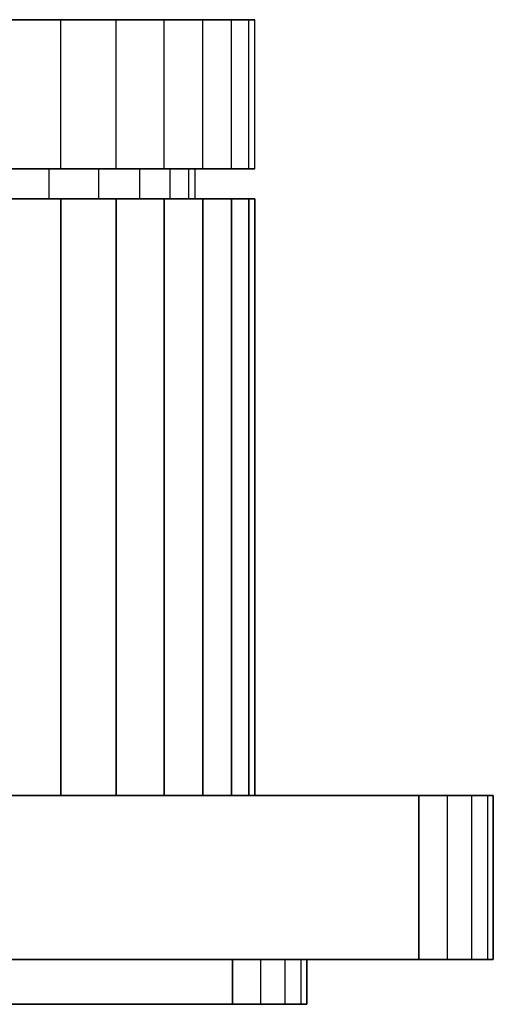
# Model space of a CAD drawing. Extents: x -1.67 to 1.67, y 0.03 to 2.62.
# Tile 18 of 18: x 0.42 to 1.67, y 0.03 to 2.62. Entities that reach past the tile are written whole.
import ezdxf

# ---------------------------------------------------------------- set-up
doc = ezdxf.new("R2010")
doc.units = 0
doc.header["$MEASUREMENT"] = 0
doc.layers.get('0').update_dxf_attribs({"color": 13, "linetype": 'CONTINUOUS'})

# ---------------------------------------------------------------- blocks, each defined once
blk = doc.blocks.new('ISLA_ZLOZENIE_STL')
at = {"color": 0}
for p, q in [((0.5315, 2.6244, 23.7457), (0.3698, 2.6244, 23.8211)), ((0.3698, 2.6244, 16.9367), (0.5315, 2.6244, 17.0121)), ((0.3698, 2.6244, 16.9367), (0.5315, 2.6244, 17.0121)), ((0.5315, 2.6244, 23.7457), (0.3698, 2.6244, 23.8211)), ((0.5315, 2.2307, 23.7457), (0.5315, 2.6244, 23.7457)), ((0.6777, 2.6244, 23.6434), (0.5315, 2.6244, 23.7457)), ((0.5315, 2.2307, 23.7457), (0.5315, 2.6244, 23.7457)), ((0.5315, 2.2307, 17.0121), (0.5315, 2.6244, 17.0121)), ((0.5315, 2.6244, 17.0121), (0.6777, 2.6244, 17.1145)), ((0.5315, 2.2307, 17.0121), (0.5315, 2.6244, 17.0121)), ((0.5315, 2.6244, 17.0121), (0.6777, 2.6244, 17.1145)), ((0.6777, 2.6244, 23.6434), (0.5315, 2.6244, 23.7457)), ((0.6777, 2.2307, 23.6434), (0.6777, 2.6244, 23.6434)), ((0.8038, 2.6244, 23.5172), (0.6777, 2.6244, 23.6434)), ((0.6777, 2.2307, 23.6434), (0.6777, 2.6244, 23.6434)), ((0.6777, 2.2307, 17.1145), (0.6777, 2.6244, 17.1145)), ((0.6777, 2.6244, 17.1145), (0.8038, 2.6244, 17.2406)), ((0.6777, 2.2307, 17.1145), (0.6777, 2.6244, 17.1145)), ((0.6777, 2.6244, 17.1145), (0.8038, 2.6244, 17.2406)), ((0.8038, 2.6244, 23.5172), (0.6777, 2.6244, 23.6434)), ((0.8038, 2.2307, 23.5172), (0.8038, 2.6244, 23.5172)), ((0.9062, 2.6244, 23.3711), (0.8038, 2.6244, 23.5172)), ((0.8038, 2.2307, 23.5172), (0.8038, 2.6244, 23.5172)), ((0.8038, 2.2307, 17.2406), (0.8038, 2.6244, 17.2406)), ((0.8038, 2.6244, 17.2406), (0.9062, 2.6244, 17.3868)), ((0.8038, 2.2307, 17.2406), (0.8038, 2.6244, 17.2406)), ((0.8038, 2.6244, 17.2406), (0.9062, 2.6244, 17.3868)), ((0.9062, 2.6244, 23.3711), (0.8038, 2.6244, 23.5172)), ((0.9062, 2.2307, 23.3711), (0.9062, 2.6244, 23.3711)), ((0.9816, 2.6244, 23.2094), (0.9062, 2.6244, 23.3711)), ((0.9062, 2.2307, 23.3711), (0.9062, 2.6244, 23.3711)), ((0.9062, 2.2307, 17.3868), (0.9062, 2.6244, 17.3868)), ((0.9062, 2.6244, 17.3868), (0.9816, 2.6244, 17.5485)), ((0.9062, 2.2307, 17.3868), (0.9062, 2.6244, 17.3868)), ((0.9816, 2.6244, 23.2094), (0.9062, 2.6244, 23.3711)), ((0.9062, 2.6244, 17.3868), (0.9816, 2.6244, 17.5485)), ((0.9816, 2.2307, 23.2094), (0.9816, 2.6244, 23.2094)), ((1.0278, 2.6244, 23.037), (0.9816, 2.6244, 23.2094)), ((0.9816, 2.2307, 23.2094), (0.9816, 2.6244, 23.2094)), ((0.9816, 2.2307, 17.5485), (0.9816, 2.6244, 17.5485)), ((0.9816, 2.6244, 17.5485), (1.0278, 2.6244, 17.7209)), ((0.9816, 2.2307, 17.5485), (0.9816, 2.6244, 17.5485)), ((1.0278, 2.6244, 23.037), (0.9816, 2.6244, 23.2094)), ((0.9816, 2.6244, 17.5485), (1.0278, 2.6244, 17.7209)), ((1.0278, 2.2307, 23.037), (1.0278, 2.6244, 23.037)), ((1.0433, 2.6244, 22.8593), (1.0278, 2.6244, 23.037)), ((1.0278, 2.2307, 23.037), (1.0278, 2.6244, 23.037)), ((1.0278, 2.2307, 17.7209), (1.0278, 2.6244, 17.7209)), ((1.0278, 2.6244, 17.7209), (1.0433, 2.6244, 17.8986)), ((1.0278, 2.2307, 17.7209), (1.0278, 2.6244, 17.7209)), ((1.0433, 2.6244, 22.8593), (1.0278, 2.6244, 23.037)), ((1.0278, 2.6244, 17.7209), (1.0433, 2.6244, 17.8986)), ((1.0433, 2.2307, 22.8593), (1.0433, 2.6244, 22.8593)), ((1.0433, 2.6244, 17.8986), (1.0433, 2.6244, 22.8593)), ((1.0433, 2.2307, 22.8593), (1.0433, 2.6244, 22.8593)), ((1.0433, 2.2307, 17.8986), (1.0433, 2.6244, 17.8986)), ((1.0433, 2.2307, 17.8986), (1.0433, 2.6244, 17.8986)), ((1.0433, 2.6244, 17.8986), (1.0433, 2.6244, 22.8593)), ((0.5009, 2.2307, 23.5794), (0.3511, 2.2307, 23.6595)), ((0.3511, 2.2307, 17.0984), (0.5009, 2.2307, 17.1785)), ((0.5009, 2.2307, 23.5794), (0.3511, 2.2307, 23.6595)), ((0.3511, 2.2307, 17.0984), (0.5009, 2.2307, 17.1785)), ((0.3698, 2.2307, 16.9367), (0.5315, 2.2307, 17.0121)), ((0.5315, 2.2307, 23.7457), (0.3698, 2.2307, 23.8211)), ((0.5315, 2.2307, 23.7457), (0.3698, 2.2307, 23.8211)), ((0.3698, 2.2307, 16.9367), (0.5315, 2.2307, 17.0121)), ((0.5009, 2.152, 23.5794), (0.5009, 2.2307, 23.5794)), ((0.6321, 2.2307, 23.4717), (0.5009, 2.2307, 23.5794)), ((0.5009, 2.152, 23.5794), (0.5009, 2.2307, 23.5794)), ((0.5009, 2.152, 17.1785), (0.5009, 2.2307, 17.1785)), ((0.5009, 2.2307, 17.1785), (0.6321, 2.2307, 17.2862)), ((0.5009, 2.152, 17.1785), (0.5009, 2.2307, 17.1785)), ((0.6321, 2.2307, 23.4717), (0.5009, 2.2307, 23.5794)), ((0.5009, 2.2307, 17.1785), (0.6321, 2.2307, 17.2862)), ((0.5315, 2.2307, 17.0121), (0.6777, 2.2307, 17.1145)), ((0.6777, 2.2307, 23.6434), (0.5315, 2.2307, 23.7457)), ((0.6777, 2.2307, 23.6434), (0.5315, 2.2307, 23.7457)), ((0.5315, 2.2307, 17.0121), (0.6777, 2.2307, 17.1145)), ((0.6321, 2.152, 23.4717), (0.6321, 2.2307, 23.4717)), ((0.7399, 2.2307, 23.3405), (0.6321, 2.2307, 23.4717)), ((0.6321, 2.152, 23.4717), (0.6321, 2.2307, 23.4717)), ((0.6321, 2.152, 17.2862), (0.6321, 2.2307, 17.2862)), ((0.6321, 2.2307, 17.2862), (0.7399, 2.2307, 17.4174)), ((0.6321, 2.152, 17.2862), (0.6321, 2.2307, 17.2862)), ((0.7399, 2.2307, 23.3405), (0.6321, 2.2307, 23.4717)), ((0.6321, 2.2307, 17.2862), (0.7399, 2.2307, 17.4174)), ((0.6777, 2.2307, 17.1145), (0.8038, 2.2307, 17.2406)), ((0.8038, 2.2307, 23.5172), (0.6777, 2.2307, 23.6434)), ((0.8038, 2.2307, 23.5172), (0.6777, 2.2307, 23.6434)), ((0.6777, 2.2307, 17.1145), (0.8038, 2.2307, 17.2406)), ((0.7399, 2.152, 23.3405), (0.7399, 2.2307, 23.3405)), ((0.8199, 2.2307, 23.1907), (0.7399, 2.2307, 23.3405)), ((0.7399, 2.152, 23.3405), (0.7399, 2.2307, 23.3405)), ((0.7399, 2.152, 17.4174), (0.7399, 2.2307, 17.4174)), ((0.7399, 2.2307, 17.4174), (0.8199, 2.2307, 17.5672)), ((0.7399, 2.152, 17.4174), (0.7399, 2.2307, 17.4174)), ((0.8199, 2.2307, 23.1907), (0.7399, 2.2307, 23.3405)), ((0.7399, 2.2307, 17.4174), (0.8199, 2.2307, 17.5672)), ((0.8038, 2.2307, 17.2406), (0.9062, 2.2307, 17.3868)), ((0.9062, 2.2307, 23.3711), (0.8038, 2.2307, 23.5172)), ((0.9062, 2.2307, 23.3711), (0.8038, 2.2307, 23.5172)), ((0.8038, 2.2307, 17.2406), (0.9062, 2.2307, 17.3868)), ((0.8199, 2.152, 23.1907), (0.8199, 2.2307, 23.1907)), ((0.8692, 2.2307, 23.0282), (0.8199, 2.2307, 23.1907)), ((0.8199, 2.152, 23.1907), (0.8199, 2.2307, 23.1907)), ((0.8199, 2.152, 17.5672), (0.8199, 2.2307, 17.5672)), ((0.8199, 2.2307, 17.5672), (0.8692, 2.2307, 17.7296)), ((0.8199, 2.152, 17.5672), (0.8199, 2.2307, 17.5672)), ((0.8692, 2.2307, 23.0282), (0.8199, 2.2307, 23.1907)), ((0.8199, 2.2307, 17.5672), (0.8692, 2.2307, 17.7296)), ((0.8692, 2.152, 23.0282), (0.8692, 2.2307, 23.0282)), ((0.8858, 2.2307, 22.8593), (0.8692, 2.2307, 23.0282)), ((0.8692, 2.152, 23.0282), (0.8692, 2.2307, 23.0282)), ((0.8692, 2.152, 17.7296), (0.8692, 2.2307, 17.7296)), ((0.8692, 2.2307, 17.7296), (0.8858, 2.2307, 17.8986)), ((0.8692, 2.152, 17.7296), (0.8692, 2.2307, 17.7296)), ((0.8858, 2.2307, 22.8593), (0.8692, 2.2307, 23.0282)), ((0.8692, 2.2307, 17.7296), (0.8858, 2.2307, 17.8986)), ((0.8858, 2.152, 22.8593), (0.8858, 2.2307, 22.8593)), ((0.8858, 2.2307, 17.8986), (0.8858, 2.2307, 22.8593)), ((0.8858, 2.152, 22.8593), (0.8858, 2.2307, 22.8593)), ((0.8858, 2.152, 17.8986), (0.8858, 2.2307, 17.8986)), ((0.8858, 2.152, 17.8986), (0.8858, 2.2307, 17.8986)), ((0.8858, 2.2307, 17.8986), (0.8858, 2.2307, 22.8593)), ((0.9062, 2.2307, 17.3868), (0.9816, 2.2307, 17.5485)), ((0.9816, 2.2307, 23.2094), (0.9062, 2.2307, 23.3711)), ((0.9816, 2.2307, 23.2094), (0.9062, 2.2307, 23.3711)), ((0.9062, 2.2307, 17.3868), (0.9816, 2.2307, 17.5485)), ((0.9816, 2.2307, 17.5485), (1.0278, 2.2307, 17.7209)), ((1.0278, 2.2307, 23.037), (0.9816, 2.2307, 23.2094)), ((1.0278, 2.2307, 23.037), (0.9816, 2.2307, 23.2094)), ((0.9816, 2.2307, 17.5485), (1.0278, 2.2307, 17.7209)), ((1.0278, 2.2307, 17.7209), (1.0433, 2.2307, 17.8986)), ((1.0433, 2.2307, 22.8593), (1.0278, 2.2307, 23.037)), ((1.0433, 2.2307, 22.8593), (1.0278, 2.2307, 23.037)), ((1.0278, 2.2307, 17.7209), (1.0433, 2.2307, 17.8986)), ((1.0433, 2.2307, 17.8986), (1.0433, 2.2307, 22.8593)), ((1.0433, 2.2307, 17.8986), (1.0433, 2.2307, 22.8593)), ((0.5009, 2.152, 23.5794), (0.3511, 2.152, 23.6595)), ((0.3511, 2.152, 17.0984), (0.5009, 2.152, 17.1785)), ((0.5009, 2.152, 23.5794), (0.3511, 2.152, 23.6595)), ((0.3511, 2.152, 17.0984), (0.5009, 2.152, 17.1785)), ((0.5315, 2.152, 17.0121), (0.3698, 2.152, 16.9367)), ((0.3698, 2.152, 23.8211), (0.5315, 2.152, 23.7457)), ((0.5315, 2.152, 17.0121), (0.3698, 2.152, 16.9367)), ((0.3698, 2.152, 23.8211), (0.5315, 2.152, 23.7457)), ((0.6321, 2.152, 23.4717), (0.5009, 2.152, 23.5794)), ((0.5009, 2.152, 17.1785), (0.6321, 2.152, 17.2862)), ((0.6321, 2.152, 23.4717), (0.5009, 2.152, 23.5794)), ((0.5009, 2.152, 17.1785), (0.6321, 2.152, 17.2862)), ((0.5315, 2.152, 23.7457), (0.6777, 2.152, 23.6434)), ((0.6777, 2.152, 17.1145), (0.5315, 2.152, 17.0121)), ((0.5315, 2.152, 17.0121), (0.5315, 0.5772, 17.0121)), ((0.6777, 2.152, 17.1145), (0.5315, 2.152, 17.0121)), ((0.5315, 2.152, 17.0121), (0.5315, 0.5772, 17.0121)), ((0.5315, 0.5772, 23.7457), (0.5315, 2.152, 23.7457)), ((0.5315, 2.152, 23.7457), (0.6777, 2.152, 23.6434)), ((0.5315, 0.5772, 23.7457), (0.5315, 2.152, 23.7457)), ((0.7399, 2.152, 23.3405), (0.6321, 2.152, 23.4717)), ((0.6321, 2.152, 17.2862), (0.7399, 2.152, 17.4174)), ((0.7399, 2.152, 23.3405), (0.6321, 2.152, 23.4717)), ((0.6321, 2.152, 17.2862), (0.7399, 2.152, 17.4174)), ((0.6777, 2.152, 23.6434), (0.8038, 2.152, 23.5172)), ((0.8038, 2.152, 17.2406), (0.6777, 2.152, 17.1145)), ((0.6777, 2.152, 17.1145), (0.6777, 0.5772, 17.1145)), ((0.8038, 2.152, 17.2406), (0.6777, 2.152, 17.1145)), ((0.6777, 2.152, 17.1145), (0.6777, 0.5772, 17.1145)), ((0.6777, 0.5772, 23.6434), (0.6777, 2.152, 23.6434)), ((0.6777, 2.152, 23.6434), (0.8038, 2.152, 23.5172)), ((0.6777, 0.5772, 23.6434), (0.6777, 2.152, 23.6434)), ((0.7399, 2.152, 17.4174), (0.8199, 2.152, 17.5672)), ((0.8199, 2.152, 23.1907), (0.7399, 2.152, 23.3405)), ((0.8199, 2.152, 23.1907), (0.7399, 2.152, 23.3405)), ((0.7399, 2.152, 17.4174), (0.8199, 2.152, 17.5672)), ((0.8038, 2.152, 23.5172), (0.9062, 2.152, 23.3711)), ((0.9062, 2.152, 17.3868), (0.8038, 2.152, 17.2406)), ((0.8038, 2.152, 17.2406), (0.8038, 0.5772, 17.2406)), ((0.9062, 2.152, 17.3868), (0.8038, 2.152, 17.2406)), ((0.8038, 2.152, 17.2406), (0.8038, 0.5772, 17.2406)), ((0.8038, 0.5772, 23.5172), (0.8038, 2.152, 23.5172)), ((0.8038, 2.152, 23.5172), (0.9062, 2.152, 23.3711)), ((0.8038, 0.5772, 23.5172), (0.8038, 2.152, 23.5172)), ((0.8199, 2.152, 17.5672), (0.8692, 2.152, 17.7296)), ((0.8692, 2.152, 23.0282), (0.8199, 2.152, 23.1907)), ((0.8692, 2.152, 23.0282), (0.8199, 2.152, 23.1907)), ((0.8199, 2.152, 17.5672), (0.8692, 2.152, 17.7296)), ((0.8692, 2.152, 17.7296), (0.8858, 2.152, 17.8986)), ((0.8858, 2.152, 22.8593), (0.8692, 2.152, 23.0282)), ((0.8858, 2.152, 22.8593), (0.8692, 2.152, 23.0282)), ((0.8692, 2.152, 17.7296), (0.8858, 2.152, 17.8986)), ((0.8858, 2.152, 17.8986), (0.8858, 2.152, 22.8593)), ((0.8858, 2.152, 17.8986), (0.8858, 2.152, 22.8593)), ((0.9062, 2.152, 23.3711), (0.9816, 2.152, 23.2094)), ((0.9816, 2.152, 17.5485), (0.9062, 2.152, 17.3868)), ((0.9062, 2.152, 17.3868), (0.9062, 0.5772, 17.3868)), ((0.9816, 2.152, 17.5485), (0.9062, 2.152, 17.3868)), ((0.9062, 2.152, 17.3868), (0.9062, 0.5772, 17.3868)), ((0.9062, 0.5772, 23.3711), (0.9062, 2.152, 23.3711)), ((0.9062, 2.152, 23.3711), (0.9816, 2.152, 23.2094)), ((0.9062, 0.5772, 23.3711), (0.9062, 2.152, 23.3711)), ((0.9816, 2.152, 23.2094), (1.0278, 2.152, 23.037)), ((1.0278, 2.152, 17.7209), (0.9816, 2.152, 17.5485)), ((0.9816, 2.152, 17.5485), (0.9816, 0.5772, 17.5485)), ((1.0278, 2.152, 17.7209), (0.9816, 2.152, 17.5485)), ((0.9816, 2.152, 17.5485), (0.9816, 0.5772, 17.5485)), ((0.9816, 0.5772, 23.2094), (0.9816, 2.152, 23.2094)), ((0.9816, 2.152, 23.2094), (1.0278, 2.152, 23.037)), ((0.9816, 0.5772, 23.2094), (0.9816, 2.152, 23.2094)), ((1.0278, 2.152, 23.037), (1.0433, 2.152, 22.8593)), ((1.0433, 2.152, 17.8986), (1.0278, 2.152, 17.7209)), ((1.0278, 2.152, 17.7209), (1.0278, 0.5772, 17.7209)), ((1.0433, 2.152, 17.8986), (1.0278, 2.152, 17.7209)), ((1.0278, 2.152, 17.7209), (1.0278, 0.5772, 17.7209)), ((1.0278, 0.5772, 23.037), (1.0278, 2.152, 23.037)), ((1.0278, 2.152, 23.037), (1.0433, 2.152, 22.8593)), ((1.0278, 0.5772, 23.037), (1.0278, 2.152, 23.037)), ((1.0433, 2.152, 22.8593), (1.0433, 2.152, 17.8986)), ((1.0433, 2.152, 22.8593), (1.0433, 2.152, 17.8986)), ((1.0433, 2.152, 22.8593), (1.0433, 0.5772, 22.8593)), ((1.0433, 0.5772, 17.8986), (1.0433, 2.152, 17.8986)), ((1.0433, 0.5772, 17.8986), (1.0433, 2.152, 17.8986)), ((1.0433, 2.152, 22.8593), (1.0433, 0.5772, 22.8593)), ((1.4764, 0.5772, 40.5561), (-1.4764, 0.5772, 40.5561)), ((-1.4764, 0.5772, 0.2018), (1.4764, 0.5772, 0.2018)), ((-1.4764, 0.5772, 0.2018), (1.4764, 0.5772, 0.2018)), ((1.4764, 0.5772, 40.5561), (-1.4764, 0.5772, 40.5561)), ((0.3698, 0.5772, 16.9367), (0.5315, 0.5772, 17.0121)), ((0.5315, 0.5772, 23.7457), (0.3698, 0.5772, 23.8211)), ((0.3698, 0.5772, 16.9367), (0.5315, 0.5772, 17.0121)), ((0.5315, 0.5772, 23.7457), (0.3698, 0.5772, 23.8211)), ((0.5315, 0.5772, 17.0121), (0.6777, 0.5772, 17.1145)), ((0.6777, 0.5772, 23.6434), (0.5315, 0.5772, 23.7457)), ((0.5315, 0.5772, 17.0121), (0.6777, 0.5772, 17.1145)), ((0.6777, 0.5772, 23.6434), (0.5315, 0.5772, 23.7457)), ((0.6777, 0.5772, 17.1145), (0.8038, 0.5772, 17.2406)), ((0.8038, 0.5772, 23.5172), (0.6777, 0.5772, 23.6434)), ((0.6777, 0.5772, 17.1145), (0.8038, 0.5772, 17.2406)), ((0.8038, 0.5772, 23.5172), (0.6777, 0.5772, 23.6434)), ((0.8038, 0.5772, 17.2406), (0.9062, 0.5772, 17.3868)), ((0.9062, 0.5772, 23.3711), (0.8038, 0.5772, 23.5172)), ((0.8038, 0.5772, 17.2406), (0.9062, 0.5772, 17.3868)), ((0.9062, 0.5772, 23.3711), (0.8038, 0.5772, 23.5172)), ((0.9062, 0.5772, 17.3868), (0.9816, 0.5772, 17.5485)), ((0.9816, 0.5772, 23.2094), (0.9062, 0.5772, 23.3711)), ((0.9062, 0.5772, 17.3868), (0.9816, 0.5772, 17.5485)), ((0.9816, 0.5772, 23.2094), (0.9062, 0.5772, 23.3711)), ((0.9816, 0.5772, 17.5485), (1.0278, 0.5772, 17.7209)), ((1.0278, 0.5772, 23.037), (0.9816, 0.5772, 23.2094)), ((0.9816, 0.5772, 17.5485), (1.0278, 0.5772, 17.7209)), ((1.0278, 0.5772, 23.037), (0.9816, 0.5772, 23.2094)), ((1.0278, 0.5772, 17.7209), (1.0433, 0.5772, 17.8986)), ((1.0433, 0.5772, 22.8593), (1.0278, 0.5772, 23.037)), ((1.0278, 0.5772, 17.7209), (1.0433, 0.5772, 17.8986)), ((1.0433, 0.5772, 22.8593), (1.0278, 0.5772, 23.037)), ((1.0433, 0.5772, 22.8593), (1.0433, 0.5772, 17.8986)), ((1.0433, 0.5772, 22.8593), (1.0433, 0.5772, 17.8986)), ((1.4764, 0.1441, 40.5561), (1.4764, 0.5772, 40.5561)), ((1.4764, 0.5772, 0.2018), (1.4764, 0.1441, 0.2018)), ((1.5517, 0.5772, 0.2168), (1.4764, 0.5772, 0.2018)), ((1.4764, 0.5772, 40.5561), (1.5517, 0.5772, 40.5411)), ((1.5517, 0.5772, 0.2168), (1.4764, 0.5772, 0.2018)), ((1.4764, 0.5772, 0.2018), (1.4764, 0.1441, 0.2018)), ((1.4764, 0.5772, 40.5561), (1.5517, 0.5772, 40.5411)), ((1.4764, 0.1441, 40.5561), (1.4764, 0.5772, 40.5561)), ((1.6156, 0.5772, 0.2594), (1.5517, 0.5772, 0.2168)), ((1.5517, 0.5772, 40.5411), (1.6156, 0.5772, 40.4984)), ((1.5517, 0.5772, 0.2168), (1.5517, 0.1441, 0.2168)), ((1.6156, 0.5772, 0.2594), (1.5517, 0.5772, 0.2168)), ((1.5517, 0.5772, 0.2168), (1.5517, 0.1441, 0.2168)), ((1.5517, 0.5772, 40.5411), (1.6156, 0.5772, 40.4984)), ((1.5517, 0.5772, 40.5411), (1.5517, 0.1441, 40.5411)), ((1.5517, 0.5772, 40.5411), (1.5517, 0.1441, 40.5411)), ((1.6582, 0.5772, 0.3233), (1.6156, 0.5772, 0.2594)), ((1.6156, 0.5772, 40.4984), (1.6582, 0.5772, 40.4346)), ((1.6156, 0.5772, 0.2594), (1.6156, 0.1441, 0.2594)), ((1.6582, 0.5772, 0.3233), (1.6156, 0.5772, 0.2594)), ((1.6156, 0.5772, 0.2594), (1.6156, 0.1441, 0.2594)), ((1.6156, 0.5772, 40.4984), (1.6582, 0.5772, 40.4346)), ((1.6156, 0.5772, 40.4984), (1.6156, 0.1441, 40.4984)), ((1.6156, 0.5772, 40.4984), (1.6156, 0.1441, 40.4984)), ((1.6732, 0.5772, 0.3986), (1.6582, 0.5772, 0.3233)), ((1.6582, 0.5772, 40.4346), (1.6732, 0.5772, 40.3593)), ((1.6582, 0.5772, 0.3233), (1.6582, 0.1441, 0.3233)), ((1.6732, 0.5772, 0.3986), (1.6582, 0.5772, 0.3233)), ((1.6582, 0.5772, 0.3233), (1.6582, 0.1441, 0.3233)), ((1.6582, 0.5772, 40.4346), (1.6732, 0.5772, 40.3593)), ((1.6582, 0.5772, 40.4346), (1.6582, 0.1441, 40.4346)), ((1.6582, 0.5772, 40.4346), (1.6582, 0.1441, 40.4346)), ((1.6732, 0.5772, 0.3986), (1.6732, 0.5772, 40.3593)), ((1.6732, 0.5772, 40.3593), (1.6732, 0.1441, 40.3593)), ((1.6732, 0.1441, 0.3986), (1.6732, 0.5772, 0.3986)), ((1.6732, 0.5772, 0.3986), (1.6732, 0.5772, 40.3593)), ((1.6732, 0.1441, 0.3986), (1.6732, 0.5772, 0.3986)), ((1.6732, 0.5772, 40.3593), (1.6732, 0.1441, 40.3593)), ((-1.4764, 0.1441, 40.5561), (1.4764, 0.1441, 40.5561)), ((1.4764, 0.1441, 0.2018), (-1.4764, 0.1441, 0.2018)), ((1.4764, 0.1441, 0.2018), (-1.4764, 0.1441, 0.2018)), ((-1.4764, 0.1441, 40.5561), (1.4764, 0.1441, 40.5561)), ((0.9843, 0.1441, 40.064), (-0.9843, 0.1441, 40.064)), ((-0.9843, 0.1441, 0.6939), (0.9843, 0.1441, 0.6939)), ((-0.9843, 0.1441, 0.6939), (0.9843, 0.1441, 0.6939)), ((0.9843, 0.1441, 40.064), (-0.9843, 0.1441, 40.064)), ((0.9843, 0.026, 40.064), (0.9843, 0.1441, 40.064)), ((0.9843, 0.1441, 0.6939), (0.9843, 0.026, 0.6939)), ((0.9843, 0.1441, 40.064), (1.0596, 0.1441, 40.049)), ((1.0596, 0.1441, 0.7089), (0.9843, 0.1441, 0.6939)), ((0.9843, 0.1441, 40.064), (1.0596, 0.1441, 40.049)), ((0.9843, 0.026, 40.064), (0.9843, 0.1441, 40.064)), ((0.9843, 0.1441, 0.6939), (0.9843, 0.026, 0.6939)), ((1.0596, 0.1441, 0.7089), (0.9843, 0.1441, 0.6939)), ((1.0596, 0.1441, 40.049), (1.1234, 0.1441, 40.0063)), ((1.1234, 0.1441, 0.7516), (1.0596, 0.1441, 0.7089)), ((1.0596, 0.026, 40.049), (1.0596, 0.1441, 40.049)), ((1.0596, 0.1441, 40.049), (1.1234, 0.1441, 40.0063)), ((1.0596, 0.026, 40.049), (1.0596, 0.1441, 40.049)), ((1.0596, 0.026, 0.7089), (1.0596, 0.1441, 0.7089)), ((1.1234, 0.1441, 0.7516), (1.0596, 0.1441, 0.7089)), ((1.0596, 0.026, 0.7089), (1.0596, 0.1441, 0.7089)), ((1.1234, 0.1441, 40.0063), (1.1661, 0.1441, 39.9425)), ((1.1661, 0.1441, 0.8154), (1.1234, 0.1441, 0.7516)), ((1.1234, 0.026, 40.0063), (1.1234, 0.1441, 40.0063)), ((1.1234, 0.1441, 40.0063), (1.1661, 0.1441, 39.9425)), ((1.1234, 0.026, 40.0063), (1.1234, 0.1441, 40.0063)), ((1.1234, 0.026, 0.7516), (1.1234, 0.1441, 0.7516)), ((1.1661, 0.1441, 0.8154), (1.1234, 0.1441, 0.7516)), ((1.1234, 0.026, 0.7516), (1.1234, 0.1441, 0.7516)), ((1.1661, 0.1441, 39.9425), (1.1811, 0.1441, 39.8671)), ((1.1811, 0.1441, 0.8907), (1.1661, 0.1441, 0.8154)), ((1.1661, 0.026, 39.9425), (1.1661, 0.1441, 39.9425)), ((1.1661, 0.1441, 39.9425), (1.1811, 0.1441, 39.8671)), ((1.1661, 0.026, 39.9425), (1.1661, 0.1441, 39.9425)), ((1.1661, 0.026, 0.8154), (1.1661, 0.1441, 0.8154)), ((1.1811, 0.1441, 0.8907), (1.1661, 0.1441, 0.8154)), ((1.1661, 0.026, 0.8154), (1.1661, 0.1441, 0.8154)), ((1.1811, 0.026, 0.8907), (1.1811, 0.1441, 0.8907)), ((1.1811, 0.1441, 0.8907), (1.1811, 0.1441, 39.8671)), ((1.1811, 0.1441, 39.8671), (1.1811, 0.026, 39.8671)), ((1.1811, 0.1441, 0.8907), (1.1811, 0.1441, 39.8671)), ((1.1811, 0.1441, 39.8671), (1.1811, 0.026, 39.8671)), ((1.1811, 0.026, 0.8907), (1.1811, 0.1441, 0.8907)), ((1.4764, 0.1441, 0.2018), (1.5517, 0.1441, 0.2168)), ((1.5517, 0.1441, 40.5411), (1.4764, 0.1441, 40.5561)), ((1.4764, 0.1441, 0.2018), (1.5517, 0.1441, 0.2168)), ((1.5517, 0.1441, 40.5411), (1.4764, 0.1441, 40.5561)), ((1.5517, 0.1441, 0.2168), (1.6156, 0.1441, 0.2594)), ((1.6156, 0.1441, 40.4984), (1.5517, 0.1441, 40.5411)), ((1.5517, 0.1441, 0.2168), (1.6156, 0.1441, 0.2594)), ((1.6156, 0.1441, 40.4984), (1.5517, 0.1441, 40.5411)), ((1.6156, 0.1441, 0.2594), (1.6582, 0.1441, 0.3233)), ((1.6582, 0.1441, 40.4346), (1.6156, 0.1441, 40.4984)), ((1.6156, 0.1441, 0.2594), (1.6582, 0.1441, 0.3233)), ((1.6582, 0.1441, 40.4346), (1.6156, 0.1441, 40.4984)), ((1.6582, 0.1441, 0.3233), (1.6732, 0.1441, 0.3986)), ((1.6732, 0.1441, 40.3593), (1.6582, 0.1441, 40.4346)), ((1.6582, 0.1441, 0.3233), (1.6732, 0.1441, 0.3986)), ((1.6732, 0.1441, 40.3593), (1.6582, 0.1441, 40.4346)), ((1.6732, 0.1441, 40.3593), (1.6732, 0.1441, 0.3986)), ((1.6732, 0.1441, 40.3593), (1.6732, 0.1441, 0.3986)), ((-0.9843, 0.026, 40.064), (0.9843, 0.026, 40.064)), ((0.9843, 0.026, 0.6939), (-0.9843, 0.026, 0.6939)), ((-0.9843, 0.026, 40.064), (0.9843, 0.026, 40.064)), ((0.9843, 0.026, 0.6939), (-0.9843, 0.026, 0.6939)), ((1.0596, 0.026, 40.049), (0.9843, 0.026, 40.064)), ((0.9843, 0.026, 0.6939), (1.0596, 0.026, 0.7089)), ((1.0596, 0.026, 40.049), (0.9843, 0.026, 40.064)), ((0.9843, 0.026, 0.6939), (1.0596, 0.026, 0.7089)), ((1.1234, 0.026, 40.0063), (1.0596, 0.026, 40.049)), ((1.0596, 0.026, 0.7089), (1.1234, 0.026, 0.7516)), ((1.1234, 0.026, 40.0063), (1.0596, 0.026, 40.049)), ((1.0596, 0.026, 0.7089), (1.1234, 0.026, 0.7516)), ((1.1661, 0.026, 39.9425), (1.1234, 0.026, 40.0063)), ((1.1234, 0.026, 0.7516), (1.1661, 0.026, 0.8154)), ((1.1661, 0.026, 39.9425), (1.1234, 0.026, 40.0063)), ((1.1234, 0.026, 0.7516), (1.1661, 0.026, 0.8154)), ((1.1661, 0.026, 0.8154), (1.1811, 0.026, 0.8907)), ((1.1811, 0.026, 39.8671), (1.1661, 0.026, 39.9425)), ((1.1811, 0.026, 39.8671), (1.1661, 0.026, 39.9425)), ((1.1661, 0.026, 0.8154), (1.1811, 0.026, 0.8907)), ((1.1811, 0.026, 39.8671), (1.1811, 0.026, 0.8907)), ((1.1811, 0.026, 39.8671), (1.1811, 0.026, 0.8907))]:
    blk.add_line(p, q, dxfattribs=at)

msp = doc.modelspace()

# ---------------------------------------------------------------- block references
at = {"color": 0}
msp.add_blockref('ISLA_ZLOZENIE_STL', (0, 0), dxfattribs=at)

doc.saveas('drawing.dxf')
